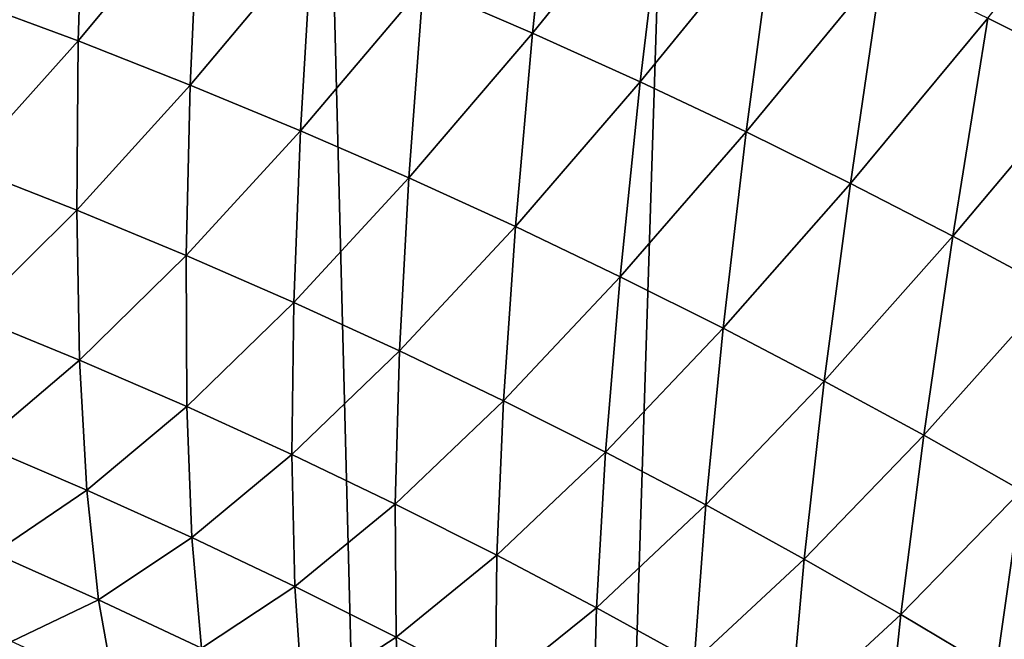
# Model space of a CAD drawing. Header units: metres. Extents: x -105 to 105, y -72 to 59.
# Tile 171 of 256: x 7.635 to 8.709, y -64.291 to -63.615. Entities that reach past the tile are written whole.
import ezdxf

# ---------------------------------------------------------------- set-up
doc = ezdxf.new("R2010")
doc.units = ezdxf.units.M
doc.layers.add('solid_509431_AD150_SW0001', color=7, linetype='CONTINUOUS')

msp = doc.modelspace()

# ---------------------------------------------------------------- linework, layer by layer
at = {"layer": 'solid_509431_AD150_SW0001'}
for points in [[(7.534878, -69.767845, 15.282827), (8.13594, -69.762932, 15.063035), (7.595546, -48.652618, 15.456824)], [(8.13594, -69.762932, 15.063035), (8.800709, -48.652618, 14.996789), (7.595546, -48.652618, 15.456824)], [(8.13594, -69.762932, 15.063035), (8.730606, -69.757698, 14.82647), (8.800709, -48.652618, 14.996789)], [(8.19451, -63.629288, -30.675617), (8.075047, -63.577671, -30.729483), (8.218897, -63.397945, -30.323086)], [(8.19451, -63.629288, -30.675617), (8.218897, -63.397945, -30.323086), (8.339817, -63.449455, -30.265591)], [(8.805103, -63.670128, -30.030123), (8.69147, -63.612816, -30.089779), (8.853824, -63.410458, -29.675467)], [(7.698407, -63.637787, -31.241673), (7.574019, -63.591499, -31.291042), (7.704789, -63.432632, -30.888353)], [(7.698407, -63.637787, -31.241673), (7.704789, -63.432632, -30.888353), (7.830196, -63.479279, -30.83584)], [(8.312018, -63.682442, -30.621286), (8.19451, -63.629288, -30.675617), (8.339817, -63.449455, -30.265591)], [(8.312018, -63.682442, -30.621286), (8.339817, -63.449455, -30.265591), (8.45886, -63.502453, -30.207531)], [(7.820759, -63.685886, -31.191998), (7.698407, -63.637787, -31.241673), (7.830196, -63.479279, -30.83584)], [(7.820759, -63.685886, -31.191998), (7.830196, -63.479279, -30.83584), (7.953611, -63.527645, -30.782887)], [(8.4276, -63.737095, -30.566494), (8.312018, -63.682442, -30.621286), (8.45886, -63.502453, -30.207531)], [(8.4276, -63.737095, -30.566494), (8.45886, -63.502453, -30.207531), (8.576065, -63.556915, -30.148922)], [(7.941097, -63.735729, -31.141998), (7.820759, -63.685886, -31.191998), (7.953611, -63.527645, -30.782887)], [(7.941097, -63.735729, -31.141998), (7.953611, -63.527645, -30.782887), (8.075047, -63.577671, -30.729483)], [(8.541292, -63.793213, -30.51125), (8.4276, -63.737095, -30.566494), (8.576065, -63.556915, -30.148922)], [(8.541292, -63.793213, -30.51125), (8.576065, -63.556915, -30.148922), (8.69147, -63.612816, -30.089779)], [(8.059426, -63.787247, -31.09166), (7.941097, -63.735729, -31.141998), (8.075047, -63.577671, -30.729483)], [(8.059426, -63.787247, -31.09166), (8.075047, -63.577671, -30.729483), (8.19451, -63.629288, -30.675617)], [(7.575242, -63.774853, -31.652725), (7.574019, -63.591499, -31.291042), (7.698407, -63.637787, -31.241673)], [(8.653129, -63.850765, -30.455568), (8.541292, -63.793213, -30.51125), (8.69147, -63.612816, -30.089779)], [(8.653129, -63.850765, -30.455568), (8.69147, -63.612816, -30.089779), (8.805103, -63.670128, -30.030123)], [(7.696799, -63.822456, -31.606171), (7.575242, -63.774853, -31.652725), (7.698407, -63.637787, -31.241673)], [(7.696799, -63.822456, -31.606171), (7.698407, -63.637787, -31.241673), (7.820759, -63.685886, -31.191998)], [(8.175754, -63.840378, -31.04097), (8.059426, -63.787247, -31.09166), (8.19451, -63.629288, -30.675617)], [(8.175754, -63.840378, -31.04097), (8.19451, -63.629288, -30.675617), (8.312018, -63.682442, -30.621286)], [(8.763135, -63.909718, -30.399471), (8.653129, -63.850765, -30.455568), (8.805103, -63.670128, -30.030123)], [(7.816313, -63.871891, -31.559431), (7.696799, -63.822456, -31.606171), (7.820759, -63.685886, -31.191998)], [(7.816313, -63.871891, -31.559431), (7.820759, -63.685886, -31.191998), (7.941097, -63.735729, -31.141998)], [(8.290087, -63.895054, -30.989922), (8.175754, -63.840378, -31.04097), (8.312018, -63.682442, -30.621286)], [(8.290087, -63.895054, -30.989922), (8.312018, -63.682442, -30.621286), (8.4276, -63.737095, -30.566494)], [(7.933798, -63.923088, -31.512484), (7.816313, -63.871891, -31.559431), (7.941097, -63.735729, -31.141998)], [(7.933798, -63.923088, -31.512484), (7.941097, -63.735729, -31.141998), (8.059426, -63.787247, -31.09166)], [(8.402455, -63.951233, -30.938515), (8.290087, -63.895054, -30.989922), (8.4276, -63.737095, -30.566494)], [(8.402455, -63.951233, -30.938515), (8.4276, -63.737095, -30.566494), (8.541292, -63.793213, -30.51125)], [(7.581026, -63.93721, -32.024265), (7.575242, -63.774853, -31.652725), (7.696799, -63.822456, -31.606171)], [(8.049256, -63.975979, -31.465313), (7.933798, -63.923088, -31.512484), (8.059426, -63.787247, -31.09166)], [(8.049256, -63.975979, -31.465313), (8.059426, -63.787247, -31.09166), (8.175754, -63.840378, -31.04097)], [(8.512888, -64.008881, -30.886761), (8.402455, -63.951233, -30.938515), (8.541292, -63.793213, -30.51125)], [(8.512888, -64.008881, -30.886761), (8.541292, -63.793213, -30.51125), (8.653129, -63.850765, -30.455568)], [(7.69997, -63.986012, -31.98061), (7.581026, -63.93721, -32.024265), (7.696799, -63.822456, -31.606171)], [(7.69997, -63.986012, -31.98061), (7.696799, -63.822456, -31.606171), (7.816313, -63.871891, -31.559431)], [(8.162688, -64.030495, -31.417902), (8.049256, -63.975979, -31.465313), (8.175754, -63.840378, -31.04097)], [(8.162688, -64.030495, -31.417902), (8.175754, -63.840378, -31.04097), (8.290087, -63.895054, -30.989922)], [(8.621415, -64.067947, -30.834669), (8.512888, -64.008881, -30.886761), (8.653129, -63.850765, -30.455568)], [(8.621415, -64.067947, -30.834669), (8.653129, -63.850765, -30.455568), (8.763135, -63.909718, -30.399471)], [(7.816872, -64.036667, -31.936892), (7.69997, -63.986012, -31.98061), (7.816313, -63.871891, -31.559431)], [(7.816872, -64.036667, -31.936892), (7.816313, -63.871891, -31.559431), (7.933798, -63.923088, -31.512484)], [(8.274098, -64.086563, -31.370243), (8.162688, -64.030495, -31.417902), (8.290087, -63.895054, -30.989922)], [(8.274098, -64.086563, -31.370243), (8.290087, -63.895054, -30.989922), (8.402455, -63.951233, -30.938515)], [(8.72806, -64.128418, -30.782259), (8.621415, -64.067947, -30.834669), (8.763135, -63.909718, -30.399471)], [(7.931739, -64.089096, -31.893085), (7.816872, -64.036667, -31.936892), (7.933798, -63.923088, -31.512484)], [(7.931739, -64.089096, -31.893085), (7.933798, -63.923088, -31.512484), (8.049256, -63.975979, -31.465313)], [(7.591352, -64.078018, -32.4044), (7.581026, -63.93721, -32.024265), (7.69997, -63.986012, -31.98061)], [(8.383509, -64.144142, -31.322334), (8.274098, -64.086563, -31.370243), (8.402455, -63.951233, -30.938515)], [(8.383509, -64.144142, -31.322334), (8.402455, -63.951233, -30.938515), (8.512888, -64.008881, -30.886761)], [(8.044569, -64.143227, -31.849173), (7.931739, -64.089096, -31.893085), (8.049256, -63.975979, -31.465313)], [(8.044569, -64.143227, -31.849173), (8.049256, -63.975979, -31.465313), (8.162688, -64.030495, -31.417902)], [(7.707907, -64.127899, -32.363716), (7.591352, -64.078018, -32.4044), (7.69997, -63.986012, -31.98061)], [(7.707907, -64.127899, -32.363716), (7.69997, -63.986012, -31.98061), (7.816872, -64.036667, -31.936892)], [(8.490947, -64.203178, -31.274181), (8.383509, -64.144142, -31.322334), (8.512888, -64.008881, -30.886761)], [(8.490947, -64.203178, -31.274181), (8.512888, -64.008881, -30.886761), (8.621415, -64.067947, -30.834669)], [(8.155357, -64.19899, -31.805134), (8.044569, -64.143227, -31.849173), (8.162688, -64.030495, -31.417902)], [(8.155357, -64.19899, -31.805134), (8.162688, -64.030495, -31.417902), (8.274098, -64.086563, -31.370243)], [(7.822432, -64.179642, -32.323097), (7.707907, -64.127899, -32.363716), (7.816872, -64.036667, -31.936892)], [(7.822432, -64.179642, -32.323097), (7.816872, -64.036667, -31.936892), (7.931739, -64.089096, -31.893085)], [(8.596437, -64.263634, -31.225792), (8.490947, -64.203178, -31.274181), (8.621415, -64.067947, -30.834669)], [(8.596437, -64.263634, -31.225792), (8.621415, -64.067947, -30.834669), (8.72806, -64.128418, -30.782259)], [(7.606181, -64.196793, -32.791836), (7.591352, -64.078018, -32.4044), (7.707907, -64.127899, -32.363716)], [(7.934926, -64.23317, -32.282509), (7.822432, -64.179642, -32.323097), (7.931739, -64.089096, -31.893085)], [(7.934926, -64.23317, -32.282509), (7.931739, -64.089096, -31.893085), (8.044569, -64.143227, -31.849173)], [(8.264104, -64.256317, -31.76096), (8.155357, -64.19899, -31.805134), (8.274098, -64.086563, -31.370243)], [(8.264104, -64.256317, -31.76096), (8.274098, -64.086563, -31.370243), (8.383509, -64.144142, -31.322334)], [(7.720582, -64.247627, -32.754189), (7.606181, -64.196793, -32.791836), (7.707907, -64.127899, -32.363716)], [(7.720582, -64.247627, -32.754189), (7.707907, -64.127899, -32.363716), (7.822432, -64.179642, -32.323097)], [(8.699997, -64.32547, -31.177183), (8.596437, -64.263634, -31.225792), (8.72806, -64.128418, -30.782259)], [(8.699997, -64.32547, -31.177183), (8.72806, -64.128418, -30.782259), (8.832844, -64.190231, -30.729549)], [(8.045381, -64.288414, -32.241932), (7.934926, -64.23317, -32.282509), (8.044569, -64.143227, -31.849173)], [(8.045381, -64.288414, -32.241932), (8.044569, -64.143227, -31.849173), (8.155357, -64.19899, -31.805134)], [(8.370826, -64.315155, -31.716644), (8.264104, -64.256317, -31.76096), (8.383509, -64.144142, -31.322334)], [(8.370826, -64.315155, -31.716644), (8.383509, -64.144142, -31.322334), (8.490947, -64.203178, -31.274181)], [(7.832973, -64.300331, -32.716732), (7.720582, -64.247627, -32.754189), (7.822432, -64.179642, -32.323097)], [(7.832973, -64.300331, -32.716732), (7.822432, -64.179642, -32.323097), (7.934926, -64.23317, -32.282509)], [(7.625464, -64.293137, -33.185261), (7.606181, -64.196793, -32.791836), (7.720582, -64.247627, -32.754189)], [(8.801647, -64.388641, -31.128376), (8.699997, -64.32547, -31.177183), (8.832844, -64.190231, -30.729549)], [(8.153786, -64.345299, -32.201351), (8.045381, -64.288414, -32.241932), (8.155357, -64.19899, -31.805134)], [(8.153786, -64.345299, -32.201351), (8.155357, -64.19899, -31.805134), (8.264104, -64.256317, -31.76096)], [(8.475544, -64.37545, -31.672192), (8.370826, -64.315155, -31.716644), (8.490947, -64.203178, -31.274181)], [(8.475544, -64.37545, -31.672192), (8.490947, -64.203178, -31.274181), (8.596437, -64.263634, -31.225792)], [(7.943346, -64.354836, -32.679428), (7.832973, -64.300331, -32.716732), (7.934926, -64.23317, -32.282509)], [(7.943346, -64.354836, -32.679428), (7.934926, -64.23317, -32.282509), (8.045381, -64.288414, -32.241932)], [(7.737951, -64.344795, -33.150703), (7.625464, -64.293137, -33.185261), (7.720582, -64.247627, -32.754189)], [(7.737951, -64.344795, -33.150703), (7.720582, -64.247627, -32.754189), (7.832973, -64.300331, -32.716732)], [(8.260139, -64.403748, -32.160744), (8.153786, -64.345299, -32.201351), (8.264104, -64.256317, -31.76096)], [(8.260139, -64.403748, -32.160744), (8.264104, -64.256317, -31.76096), (8.370826, -64.315155, -31.716644)], [(8.578277, -64.437157, -31.627607), (8.475544, -64.37545, -31.672192), (8.596437, -64.263634, -31.225792)], [(8.578277, -64.437157, -31.627607), (8.596437, -64.263634, -31.225792), (8.699997, -64.32547, -31.177183)], [(8.051685, -64.411057, -32.642262), (7.943346, -64.354836, -32.679428), (8.045381, -64.288414, -32.241932)], [(8.051685, -64.411057, -32.642262), (8.045381, -64.288414, -32.241932), (8.153786, -64.345299, -32.201351)]]:
    msp.add_3dface(points, dxfattribs=at)

doc.saveas('drawing.dxf')
